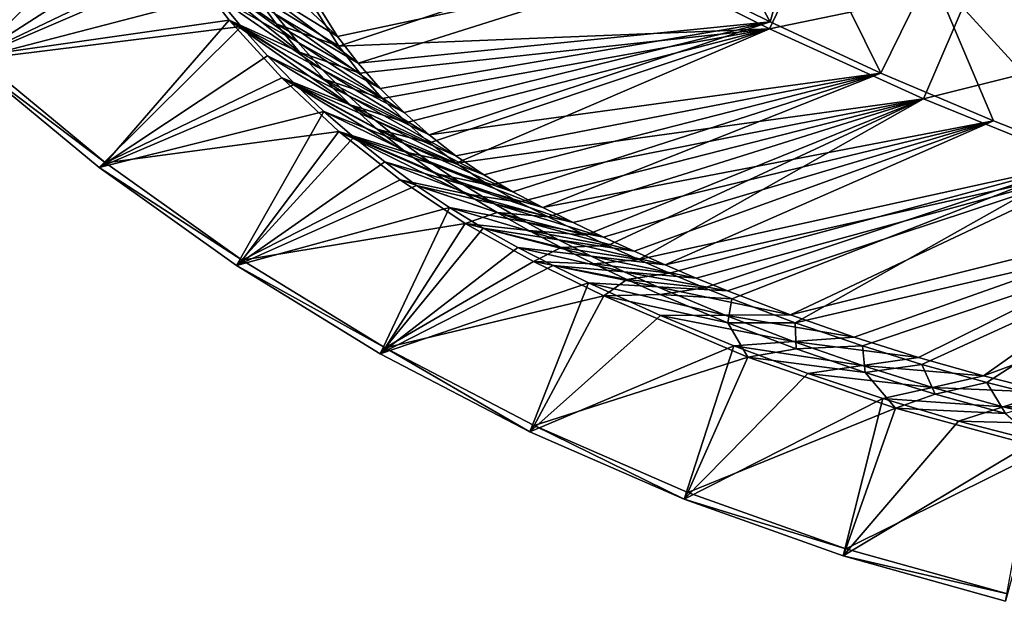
# Model space of a CAD drawing. Header units: metres. Extents: x -1501 to 0, y -1015 to 0.
# Tile 16 of 110: x -1156 to -766, y -988 to -758. Entities that reach past the tile are written whole.
import ezdxf

# ---------------------------------------------------------------- set-up
doc = ezdxf.new("R2010")
doc.units = ezdxf.units.M

msp = doc.modelspace()

# ---------------------------------------------------------------- linework, layer by layer
at = {"layer": 'None'}
for points in [[(-902.407471, -737.109253, -60), (-859.092834, -758.611267, -60), (-897.094727, -689.612, -377.175201)], [(-897.094727, -689.612, -377.175201), (-859.092834, -758.611267, -60), (-846.746521, -715.082458, -377.175201)], [(-719.086121, -769.217773, -406), (-779.312256, -744.756042, -406), (-393.928131, -701.174194, -406)], [(-1173.43689, -772.233582, -3), (-1221.697754, -726.624207, -3), (-1108.848511, -707.289246, -3)], [(-1092.078247, -733.313293, -3), (-1173.43689, -772.233582, -3), (-1108.848511, -707.289246, -3)], [(-859.092834, -758.611267, -60), (-815.174988, -778.852722, -60), (-846.746521, -715.082458, -377.175201)], [(-846.746521, -715.082458, -377.175201), (-815.174988, -778.852722, -60), (-795.546326, -738.793762, -377.175201)], [(-1030.303833, -764.325867, -60), (-1078.870483, -718.970459, -29.966105), (-1063.696655, -743.689697, -29.959957)], [(-1030.303833, -764.325867, -60), (-1044.400269, -741.640869, -60), (-1078.870483, -718.970459, -29.966105)], [(-859.335266, -761.385986, -63), (-919.173218, -731.311707, -63), (-838.549561, -717.892029, -406)], [(-779.312256, -744.756042, -406), (-859.335266, -761.385986, -63), (-838.549561, -717.892029, -406)], [(-1224.662354, -727.890564), (-1176.202515, -773.793945), (-1096.92627, -723.031006)], [(-1096.92627, -723.031006), (-1176.202515, -773.793945), (-1087.974365, -735.879639)], [(-1029.776001, -768.222229, -63), (-1044.204346, -745.420532, -63), (-919.173218, -731.311707, -63)], [(-859.335266, -761.385986, -63), (-1029.776001, -768.222229, -63), (-919.173218, -731.311707, -63)], [(-1176.202515, -773.793945), (-1078.499878, -748.3479), (-1087.974365, -735.879639)], [(-1173.43689, -772.233582, -3), (-1092.078247, -733.313293, -3), (-1073.232544, -757.875977, -3)], [(-1073.232544, -757.875977, -3), (-1092.078247, -733.313293, -3), (-1045.42041, -770.580994, -32.781879)], [(-1092.078247, -733.313293, -3), (-1054.582153, -759.359131, -32.890083), (-1045.42041, -770.580994, -32.781879)], [(-1054.582153, -759.359131, -32.890083), (-1092.078247, -733.313293, -3), (-1063.13562, -747.663696, -33.003674)], [(-1055.170166, -755.422485, -29.956882), (-1087.974365, -735.879639), (-1046.049316, -766.693115, -29.95381)], [(-1087.974365, -735.879639), (-1078.499878, -748.3479), (-1046.049316, -766.693115, -29.95381)], [(-902.407471, -737.109253, -60), (-1044.400269, -741.640869, -60), (-1030.303833, -764.325867, -60)], [(-1022.190369, -774.941223, -60), (-902.407471, -737.109253, -60), (-1030.303833, -764.325867, -60)], [(-859.092834, -758.611267, -60), (-902.407471, -737.109253, -60), (-1022.190369, -774.941223, -60)], [(-815.174988, -778.852722, -60), (-770.690613, -797.816711, -60), (-795.546326, -738.793762, -377.175201)], [(-795.355957, -738.340149, -379.803467), (-795.546326, -738.793762, -377.175201), (-743.380188, -760.258545, -379.803467)], [(-795.546326, -738.793762, -377.175201), (-743.555603, -760.717468, -377.175201), (-743.380188, -760.258545, -379.803467)], [(-795.546326, -738.793762, -377.175201), (-770.690613, -797.816711, -60), (-725.676758, -815.487366, -60)], [(-795.546326, -738.793762, -377.175201), (-725.676758, -815.487366, -60), (-743.555603, -760.717468, -377.175201)], [(-743.109802, -759.585022, -382.385681), (-795.062439, -737.676331, -382.385681), (-795.355957, -738.340149, -379.803467)], [(-743.380188, -760.258545, -379.803467), (-743.109802, -759.585022, -382.385681), (-795.355957, -738.340149, -379.803467)], [(-742.7547, -758.700439, -384.897552), (-794.67688, -736.804626, -384.897552), (-795.062439, -737.676331, -382.385681)], [(-743.109802, -759.585022, -382.385681), (-742.7547, -758.700439, -384.897552), (-795.062439, -737.676331, -382.385681)], [(-742.7547, -758.700439, -384.897552), (-742.317627, -757.611511, -387.314758), (-794.67688, -736.804626, -384.897552)], [(-1022.190369, -774.941223, -60), (-1063.696655, -743.689697, -29.959957), (-1055.170166, -755.422485, -29.956882)], [(-1022.190369, -774.941223, -60), (-1030.303833, -764.325867, -60), (-1063.696655, -743.689697, -29.959957)], [(-1078.499878, -748.3479), (-1176.202515, -773.793945), (-1068.518921, -760.414673)], [(-1046.049316, -766.693115, -29.95381), (-1078.499878, -748.3479), (-1036.360229, -777.470032, -29.950735)], [(-1078.499878, -748.3479), (-1068.518921, -760.414673), (-1036.360229, -777.470032, -29.950735)], [(-1044.204346, -745.420532, -63), (-1029.776001, -768.222229, -63), (-1063.13562, -747.663696, -33.003674)], [(-1029.776001, -768.222229, -63), (-1054.582153, -759.359131, -32.890083), (-1063.13562, -747.663696, -33.003674)], [(-798.335693, -789.049133, -63), (-859.335266, -761.385986, -63), (-779.312256, -744.756042, -406)], [(-719.086121, -769.217773, -406), (-798.335693, -789.049133, -63), (-779.312256, -744.756042, -406)], [(-1013.410522, -785.012451, -60), (-1055.170166, -755.422485, -29.956882), (-1046.049316, -766.693115, -29.95381)], [(-1013.410522, -785.012451, -60), (-1022.190369, -774.941223, -60), (-1055.170166, -755.422485, -29.956882)], [(-1122.136963, -814.395935, -3), (-1173.43689, -772.233582, -3), (-1073.232544, -757.875977, -3)], [(-1122.136963, -814.395935, -3), (-1073.232544, -757.875977, -3), (-1052.431152, -780.805908, -3)], [(-1052.431152, -780.805908, -3), (-1073.232544, -757.875977, -3), (-1025.380981, -791.479004, -32.593975)], [(-1025.380981, -791.479004, -32.593975), (-1073.232544, -757.875977, -3), (-1035.674683, -781.295654, -32.68137)], [(-1073.232544, -757.875977, -3), (-1045.42041, -770.580994, -32.781879), (-1035.674683, -781.295654, -32.68137)], [(-1045.42041, -770.580994, -32.781879), (-1054.582153, -759.359131, -32.890083), (-1021.486755, -778.882874, -63)], [(-1054.582153, -759.359131, -32.890083), (-1029.776001, -768.222229, -63), (-1021.486755, -778.882874, -63)], [(-1013.410522, -785.012451, -60), (-859.092834, -758.611267, -60), (-1022.190369, -774.941223, -60)], [(-1013.410522, -785.012451, -60), (-1004.000793, -794.497742, -60), (-859.092834, -758.611267, -60)], [(-1004.000793, -794.497742, -60), (-994.000122, -803.357849, -60), (-859.092834, -758.611267, -60)], [(-859.092834, -758.611267, -60), (-994.000122, -803.357849, -60), (-815.174988, -778.852722, -60)], [(-1176.202515, -773.793945), (-1124.677979, -816.228455), (-1068.518921, -760.414673)], [(-1068.518921, -760.414673), (-1124.677979, -816.228455), (-1058.048706, -772.059326)], [(-1036.360229, -777.470032, -29.950735), (-1068.518921, -760.414673), (-1026.130981, -787.723267, -29.94766)], [(-1068.518921, -760.414673), (-1058.048706, -772.059326), (-1026.130981, -787.723267, -29.94766)], [(-859.335266, -761.385986, -63), (-1021.486755, -778.882874, -63), (-1029.776001, -768.222229, -63)], [(-1012.637695, -788.86676, -63), (-1021.486755, -778.882874, -63), (-859.335266, -761.385986, -63)], [(-1003.025146, -798.395874, -63), (-1012.637695, -788.86676, -63), (-859.335266, -761.385986, -63)], [(-859.335266, -761.385986, -63), (-993.857178, -806.422485, -63), (-1003.025146, -798.395874, -63)], [(-983.328552, -814.553589, -63), (-993.857178, -806.422485, -63), (-859.335266, -761.385986, -63)], [(-798.335693, -789.049133, -63), (-983.328552, -814.553589, -63), (-859.335266, -761.385986, -63)], [(-1004.000793, -794.497742, -60), (-1046.049316, -766.693115, -29.95381), (-1036.360229, -777.470032, -29.950735)], [(-1004.000793, -794.497742, -60), (-1013.410522, -785.012451, -60), (-1046.049316, -766.693115, -29.95381)], [(-1035.674683, -781.295654, -32.68137), (-1045.42041, -770.580994, -32.781879), (-1012.637695, -788.86676, -63)], [(-1045.42041, -770.580994, -32.781879), (-1021.486755, -778.882874, -63), (-1012.637695, -788.86676, -63)], [(-736.336487, -814.231079, -63), (-798.335693, -789.049133, -63), (-719.086121, -769.217773, -406)], [(-1173.43689, -772.233582, -45), (-1122.136963, -814.395935, -45), (-1176.202515, -773.793945, -45)], [(-1124.677979, -816.228455), (-1176.202515, -773.793945), (-1124.677979, -816.228455, -45)], [(-1176.202515, -773.793945), (-1176.202515, -773.793945, -45), (-1124.677979, -816.228455, -45)], [(-1176.202515, -773.793945, -45), (-1122.136963, -814.395935, -45), (-1124.677979, -816.228455, -45)], [(-1173.43689, -772.233582, -3), (-1122.136963, -814.395935, -3), (-1173.43689, -772.233582, -45)], [(-1122.136963, -814.395935, -3), (-1122.136963, -814.395935, -45), (-1173.43689, -772.233582, -45)], [(-1124.677979, -816.228455), (-1047.106934, -783.262024), (-1058.048706, -772.059326)], [(-1026.130981, -787.723267, -29.94766), (-1058.048706, -772.059326), (-1015.391357, -797.424561, -29.944588)], [(-1058.048706, -772.059326), (-1047.106934, -783.262024), (-1015.391357, -797.424561, -29.944588)], [(-994.000122, -803.357849, -60), (-1036.360229, -777.470032, -29.950735), (-1026.130981, -787.723267, -29.94766)], [(-994.000122, -803.357849, -60), (-1004.000793, -794.497742, -60), (-1036.360229, -777.470032, -29.950735)], [(-994.000122, -803.357849, -60), (-983.450012, -811.55603, -60), (-815.174988, -778.852722, -60)], [(-815.174988, -778.852722, -60), (-983.450012, -811.55603, -60), (-972.394226, -819.058228, -60)], [(-972.394226, -819.058228, -60), (-960.87854, -825.833435, -60), (-815.174988, -778.852722, -60)], [(-960.87854, -825.833435, -60), (-949.02002, -831.99292, -60), (-815.174988, -778.852722, -60)], [(-815.174988, -778.852722, -60), (-949.02002, -831.99292, -60), (-770.690613, -797.816711, -60)], [(-1047.106934, -783.262024), (-1124.677979, -816.228455), (-1035.712158, -794.003723)], [(-1029.810181, -801.942993, -3), (-1122.136963, -814.395935, -3), (-1052.431152, -780.805908, -3)], [(-1029.810181, -801.942993, -3), (-1052.431152, -780.805908, -3), (-1003.306702, -810.166138, -32.483639)], [(-1052.431152, -780.805908, -3), (-1014.578613, -801.109619, -32.525974), (-1003.306702, -810.166138, -32.483639)], [(-1014.578613, -801.109619, -32.525974), (-1052.431152, -780.805908, -3), (-1025.380981, -791.479004, -32.593975)], [(-1015.391357, -797.424561, -29.944588), (-1047.106934, -783.262024), (-1004.172363, -806.547363, -29.941513)], [(-1047.106934, -783.262024), (-1035.712158, -794.003723), (-1004.172363, -806.547363, -29.941513)], [(-1012.637695, -788.86676, -63), (-1003.025146, -798.395874, -63), (-1035.674683, -781.295654, -32.68137)], [(-1003.025146, -798.395874, -63), (-1025.380981, -791.479004, -32.593975), (-1035.674683, -781.295654, -32.68137)], [(-983.450012, -811.55603, -60), (-1026.130981, -787.723267, -29.94766), (-1015.391357, -797.424561, -29.944588)], [(-983.450012, -811.55603, -60), (-994.000122, -803.357849, -60), (-1026.130981, -787.723267, -29.94766)], [(-798.335693, -789.049133, -63), (-970.441467, -823.14447, -63), (-983.328552, -814.553589, -63)], [(-958.592285, -829.888, -63), (-970.441467, -823.14447, -63), (-798.335693, -789.049133, -63)], [(-946.919067, -835.780457, -63), (-958.592285, -829.888, -63), (-798.335693, -789.049133, -63)], [(-798.335693, -789.049133, -63), (-932.0802, -842.971008, -63), (-946.919067, -835.780457, -63)], [(-923.280518, -847.091553, -63), (-932.0802, -842.971008, -63), (-798.335693, -789.049133, -63)], [(-911.109131, -852.616943, -63), (-923.280518, -847.091553, -63), (-798.335693, -789.049133, -63)], [(-911.109131, -852.616943, -63), (-798.335693, -789.049133, -63), (-736.336487, -814.231079, -63)], [(-1124.677979, -816.228455), (-1070.336304, -854.989929), (-1035.712158, -794.003723)], [(-1035.712158, -794.003723), (-1070.336304, -854.989929), (-1023.883972, -804.266113)], [(-1004.172363, -806.547363, -29.941513), (-1035.712158, -794.003723), (-992.506653, -815.067017, -29.938438)], [(-1035.712158, -794.003723), (-1023.883972, -804.266113), (-992.506653, -815.067017, -29.938438)], [(-1003.025146, -798.395874, -63), (-993.857178, -806.422485, -63), (-1025.380981, -791.479004, -32.593975)], [(-993.857178, -806.422485, -63), (-1014.578613, -801.109619, -32.525974), (-1025.380981, -791.479004, -32.593975)], [(-972.394226, -819.058228, -60), (-1015.391357, -797.424561, -29.944588), (-1004.172363, -806.547363, -29.941513)], [(-972.394226, -819.058228, -60), (-983.450012, -811.55603, -60), (-1015.391357, -797.424561, -29.944588)], [(-949.02002, -831.99292, -60), (-937.056458, -837.946594, -60), (-770.690613, -797.816711, -60)], [(-770.690613, -797.816711, -60), (-937.056458, -837.946594, -60), (-925.005798, -843.721924, -60)], [(-770.690613, -797.816711, -60), (-925.005798, -843.721924, -60), (-912.870728, -849.317749, -60)], [(-900.653931, -854.732727, -60), (-770.690613, -797.816711, -60), (-912.870728, -849.317749, -60)], [(-725.676758, -815.487366, -60), (-770.690613, -797.816711, -60), (-900.653931, -854.732727, -60)], [(-1068.044067, -852.909363, -3), (-1122.136963, -814.395935, -3), (-1029.810181, -801.942993, -3)], [(-1005.529602, -821.151123, -3), (-1068.044067, -852.909363, -3), (-1029.810181, -801.942993, -3)], [(-1005.529602, -821.151123, -3), (-1029.810181, -801.942993, -3), (-979.542297, -826.582153, -32.478878)], [(-979.542297, -826.582153, -32.478878), (-1029.810181, -801.942993, -3), (-991.608215, -818.640076, -32.470669)], [(-1029.810181, -801.942993, -3), (-1003.306702, -810.166138, -32.483639), (-991.608215, -818.640076, -32.470669)], [(-1003.306702, -810.166138, -32.483639), (-1014.578613, -801.109619, -32.525974), (-983.328552, -814.553589, -63)], [(-1014.578613, -801.109619, -32.525974), (-993.857178, -806.422485, -63), (-983.328552, -814.553589, -63)], [(-1070.336304, -854.989929), (-1011.642395, -814.031738), (-1023.883972, -804.266113)], [(-992.506653, -815.067017, -29.938438), (-1023.883972, -804.266113), (-980.46283, -823.030457, -29.935366)], [(-1023.883972, -804.266113), (-1011.642395, -814.031738), (-980.46283, -823.030457, -29.935366)], [(-960.87854, -825.833435, -60), (-1004.172363, -806.547363, -29.941513), (-992.506653, -815.067017, -29.938438)], [(-960.87854, -825.833435, -60), (-972.394226, -819.058228, -60), (-1004.172363, -806.547363, -29.941513)], [(-991.608215, -818.640076, -32.470669), (-1003.306702, -810.166138, -32.483639), (-970.441467, -823.14447, -63)], [(-1003.306702, -810.166138, -32.483639), (-983.328552, -814.553589, -63), (-970.441467, -823.14447, -63)], [(-1122.136963, -814.395935, -45), (-1068.044067, -852.909363, -45), (-1124.677979, -816.228455, -45)], [(-1122.136963, -814.395935, -3), (-1068.044067, -852.909363, -3), (-1122.136963, -814.395935, -45)], [(-1068.044067, -852.909363, -3), (-1068.044067, -852.909363, -45), (-1122.136963, -814.395935, -45)], [(-1070.336304, -854.989929), (-999.00824, -823.283997), (-1011.642395, -814.031738)], [(-980.46283, -823.030457, -29.935366), (-1011.642395, -814.031738), (-968.170288, -830.634216, -29.932291)], [(-1011.642395, -814.031738), (-999.00824, -823.283997), (-968.170288, -830.634216, -29.932291)], [(-898.854187, -857.978638, -63), (-911.109131, -852.616943, -63), (-736.336487, -814.231079, -63)], [(-736.336487, -814.231079, -63), (-885.078674, -863.763, -63), (-898.854187, -857.978638, -63)], [(-874.229065, -868.132263, -63), (-885.078674, -863.763, -63), (-736.336487, -814.231079, -63)], [(-849.168091, -877.609741, -63), (-874.229065, -868.132263, -63), (-736.336487, -814.231079, -63)], [(-849.168091, -877.609741, -63), (-736.336487, -814.231079, -63), (-673.476257, -836.885864, -63)], [(-1070.336304, -854.989929), (-1124.677979, -816.228455), (-1070.336304, -854.989929, -45)], [(-1124.677979, -816.228455), (-1124.677979, -816.228455, -45), (-1070.336304, -854.989929, -45)], [(-1124.677979, -816.228455, -45), (-1068.044067, -852.909363, -45), (-1070.336304, -854.989929, -45)], [(-949.02002, -831.99292, -60), (-992.506653, -815.067017, -29.938438), (-980.46283, -823.030457, -29.935366)], [(-949.02002, -831.99292, -60), (-960.87854, -825.833435, -60), (-992.506653, -815.067017, -29.938438)], [(-888.358093, -859.965759, -60), (-725.676758, -815.487366, -60), (-900.653931, -854.732727, -60)], [(-888.358093, -859.965759, -60), (-875.98584, -865.015625, -60), (-725.676758, -815.487366, -60)], [(-875.98584, -865.015625, -60), (-851.023376, -874.561523, -60), (-725.676758, -815.487366, -60)], [(-725.676758, -815.487366, -60), (-851.023376, -874.561523, -60), (-680.171204, -831.849976, -60)], [(-1068.044067, -852.909363, -3), (-1005.529602, -821.151123, -3), (-979.78717, -838.351257, -3)], [(-979.78717, -838.351257, -3), (-1005.529602, -821.151123, -3), (-967.173035, -834.060303, -32.496677)], [(-967.173035, -834.060303, -32.496677), (-1005.529602, -821.151123, -3), (-979.542297, -826.582153, -32.478878)], [(-970.441467, -823.14447, -63), (-958.592285, -829.888, -63), (-991.608215, -818.640076, -32.470669)], [(-958.592285, -829.888, -63), (-979.542297, -826.582153, -32.478878), (-991.608215, -818.640076, -32.470669)], [(-986.003174, -832.007019), (-999.00824, -823.283997), (-1070.336304, -854.989929)], [(-968.170288, -830.634216, -29.932291), (-999.00824, -823.283997), (-955.648682, -837.884277, -29.929218)], [(-999.00824, -823.283997), (-986.003174, -832.007019), (-955.648682, -837.884277, -29.929218)], [(-937.056458, -837.946594, -60), (-980.46283, -823.030457, -29.935366), (-968.170288, -830.634216, -29.932291)], [(-937.056458, -837.946594, -60), (-949.02002, -831.99292, -60), (-980.46283, -823.030457, -29.935366)], [(-958.592285, -829.888, -63), (-946.919067, -835.780457, -63), (-979.542297, -826.582153, -32.478878)], [(-946.919067, -835.780457, -63), (-967.173035, -834.060303, -32.496677), (-979.542297, -826.582153, -32.478878)], [(-1013.438843, -889.892029), (-986.003174, -832.007019), (-1070.336304, -854.989929)], [(-972.649231, -840.186035), (-986.003174, -832.007019), (-1013.438843, -889.892029)], [(-955.648682, -837.884277, -29.929218), (-986.003174, -832.007019), (-942.9104, -844.772583, -29.926144)], [(-986.003174, -832.007019), (-972.649231, -840.186035), (-942.9104, -844.772583, -29.926144)], [(-954.564453, -841.142395, -32.51247), (-979.78717, -838.351257, -3), (-967.173035, -834.060303, -32.496677)], [(-925.005798, -843.721924, -60), (-968.170288, -830.634216, -29.932291), (-955.648682, -837.884277, -29.929218)], [(-925.005798, -843.721924, -60), (-937.056458, -837.946594, -60), (-968.170288, -830.634216, -29.932291)], [(-946.919067, -835.780457, -63), (-932.0802, -842.971008, -63), (-967.173035, -834.060303, -32.496677)], [(-932.0802, -842.971008, -63), (-954.564453, -841.142395, -32.51247), (-967.173035, -834.060303, -32.496677)], [(-851.023376, -874.561523, -60), (-825.788391, -883.362061, -60), (-680.171204, -831.849976, -60)], [(-680.171204, -831.849976, -60), (-825.788391, -883.362061, -60), (-800.303284, -891.409485, -60)], [(-680.171204, -831.849976, -60), (-800.303284, -891.409485, -60), (-774.590454, -898.696594, -60)], [(-634.211792, -846.890869, -60), (-680.171204, -831.849976, -60), (-774.590454, -898.696594, -60)], [(-912.870728, -849.317749, -60), (-955.648682, -837.884277, -29.929218), (-942.9104, -844.772583, -29.926144)], [(-912.870728, -849.317749, -60), (-925.005798, -843.721924, -60), (-955.648682, -837.884277, -29.929218)], [(-822.517029, -886.772888, -63), (-849.168091, -877.609741, -63), (-673.476257, -836.885864, -63)], [(-673.476257, -836.885864, -63), (-798.94989, -894.112671, -63), (-822.517029, -886.772888, -63)], [(-773.296082, -901.310303, -63), (-798.94989, -894.112671, -63), (-673.476257, -836.885864, -63)], [(-747.32605, -907.775696, -63), (-773.296082, -901.310303, -63), (-673.476257, -836.885864, -63)], [(-1011.41687, -887.589417, -3), (-1068.044067, -852.909363, -3), (-979.78717, -838.351257, -3)], [(-958.969177, -847.807068), (-972.649231, -840.186035), (-1013.438843, -889.892029)], [(-1011.41687, -887.589417, -3), (-979.78717, -838.351257, -3), (-952.754272, -853.442383, -3)], [(-952.754272, -853.442383, -3), (-979.78717, -838.351257, -3), (-941.774109, -847.89032, -32.516983)], [(-979.78717, -838.351257, -3), (-954.564453, -841.142395, -32.51247), (-941.774109, -847.89032, -32.516983)], [(-942.9104, -844.772583, -29.926144), (-972.649231, -840.186035), (-929.968262, -851.291443, -29.923069)], [(-972.649231, -840.186035), (-958.969177, -847.807068), (-929.968262, -851.291443, -29.923069)], [(-941.774109, -847.89032, -32.516983), (-954.564453, -841.142395, -32.51247), (-923.280518, -847.091553, -63)], [(-954.564453, -841.142395, -32.51247), (-932.0802, -842.971008, -63), (-923.280518, -847.091553, -63)], [(-900.653931, -854.732727, -60), (-942.9104, -844.772583, -29.926144), (-929.968262, -851.291443, -29.923069)], [(-900.653931, -854.732727, -60), (-912.870728, -849.317749, -60), (-942.9104, -844.772583, -29.926144)], [(-1013.438843, -889.892029), (-945.021851, -854.928772), (-958.969177, -847.807068)], [(-929.968262, -851.291443, -29.923069), (-958.969177, -847.807068), (-916.852905, -857.469666, -29.919996)], [(-958.969177, -847.807068), (-945.021851, -854.928772), (-916.852905, -857.469666, -29.919996)], [(-952.754272, -853.442383, -3), (-941.774109, -847.89032, -32.516983), (-928.829346, -854.338501, -32.511726)], [(-941.774109, -847.89032, -32.516983), (-923.280518, -847.091553, -63), (-911.109131, -852.616943, -63)], [(-928.829346, -854.338501, -32.511726), (-941.774109, -847.89032, -32.516983), (-911.109131, -852.616943, -63)], [(-634.211792, -846.890869, -60), (-774.590454, -898.696594, -60), (-748.672607, -905.217102, -60)], [(-1068.044067, -852.909363, -45), (-1011.41687, -887.589417, -45), (-1070.336304, -854.989929, -45)], [(-1068.044067, -852.909363, -3), (-1011.41687, -887.589417, -3), (-1068.044067, -852.909363, -45)], [(-1011.41687, -887.589417, -3), (-1011.41687, -887.589417, -45), (-1068.044067, -852.909363, -45)], [(-924.914185, -867.001953, -3), (-1011.41687, -887.589417, -3), (-952.754272, -853.442383, -3)], [(-924.914185, -867.001953, -3), (-952.754272, -853.442383, -3), (-915.74884, -860.513123, -32.501331)], [(-915.74884, -860.513123, -32.501331), (-952.754272, -853.442383, -3), (-928.829346, -854.338501, -32.511726)], [(-888.358093, -859.965759, -60), (-929.968262, -851.291443, -29.923069), (-916.852905, -857.469666, -29.919996)], [(-888.358093, -859.965759, -60), (-900.653931, -854.732727, -60), (-929.968262, -851.291443, -29.923069)], [(-911.109131, -852.616943, -63), (-898.854187, -857.978638, -63), (-928.829346, -854.338501, -32.511726)], [(-1013.438843, -889.892029), (-1070.336304, -854.989929), (-1013.438843, -889.892029, -45)], [(-1070.336304, -854.989929), (-1070.336304, -854.989929, -45), (-1013.438843, -889.892029, -45)], [(-1070.336304, -854.989929, -45), (-1011.41687, -887.589417, -45), (-1013.438843, -889.892029, -45)], [(-930.942688, -861.786621), (-945.021851, -854.928772), (-1013.438843, -889.892029)], [(-916.852905, -857.469666, -29.919996), (-945.021851, -854.928772), (-903.633484, -863.424377, -29.916922)], [(-945.021851, -854.928772), (-930.942688, -861.786621), (-903.633484, -863.424377, -29.916922)], [(-898.854187, -857.978638, -63), (-915.74884, -860.513123, -32.501331), (-928.829346, -854.338501, -32.511726)], [(-875.98584, -865.015625, -60), (-916.852905, -857.469666, -29.919996), (-903.633484, -863.424377, -29.916922)], [(-875.98584, -865.015625, -60), (-888.358093, -859.965759, -60), (-916.852905, -857.469666, -29.919996)], [(-902.551208, -866.440613, -32.49044), (-924.914185, -867.001953, -3), (-915.74884, -860.513123, -32.501331)], [(-898.854187, -857.978638, -63), (-885.078674, -863.763, -63), (-915.74884, -860.513123, -32.501331)], [(-885.078674, -863.763, -63), (-902.551208, -866.440613, -32.49044), (-915.74884, -860.513123, -32.501331)], [(-954.259277, -920.766907), (-930.942688, -861.786621), (-1013.438843, -889.892029)], [(-902.437134, -874.76239), (-930.942688, -861.786621), (-954.259277, -920.766907)], [(-903.633484, -863.424377, -29.916922), (-930.942688, -861.786621), (-876.911987, -874.686951, -29.910774)], [(-930.942688, -861.786621), (-902.437134, -874.76239), (-876.911987, -874.686951, -29.910774)], [(-851.023376, -874.561523, -60), (-903.633484, -863.424377, -29.916922), (-876.911987, -874.686951, -29.910774)], [(-851.023376, -874.561523, -60), (-875.98584, -865.015625, -60), (-903.633484, -863.424377, -29.916922)], [(-902.551208, -866.440613, -32.49044), (-885.078674, -863.763, -63), (-874.229065, -868.132263, -63)], [(-952.526794, -918.269958, -3), (-1011.41687, -887.589417, -3), (-924.914185, -867.001953, -3)], [(-867.921021, -891.217224, -3), (-952.526794, -918.269958, -3), (-924.914185, -867.001953, -3)], [(-924.914185, -867.001953, -3), (-902.551208, -866.440613, -32.49044), (-875.861267, -877.625916, -32.47908)], [(-867.921021, -891.217224, -3), (-924.914185, -867.001953, -3), (-875.861267, -877.625916, -32.47908)], [(-875.861267, -877.625916, -32.47908), (-902.551208, -866.440613, -32.49044), (-874.229065, -868.132263, -63)], [(-875.861267, -877.625916, -32.47908), (-874.229065, -868.132263, -63), (-849.168091, -877.609741, -63)], [(-873.497375, -886.738403), (-902.437134, -874.76239), (-954.259277, -920.766907)], [(-876.911987, -874.686951, -29.910774), (-902.437134, -874.76239), (-849.837158, -885.076965, -29.904625)], [(-902.437134, -874.76239), (-873.497375, -886.738403), (-849.837158, -885.076965, -29.904625)], [(-825.788391, -883.362061, -60), (-851.023376, -874.561523, -60), (-876.911987, -874.686951, -29.910774)], [(-825.788391, -883.362061, -60), (-876.911987, -874.686951, -29.910774), (-849.837158, -885.076965, -29.904625)], [(-848.813354, -887.929321, -32.479527), (-875.861267, -877.625916, -32.47908), (-849.168091, -877.609741, -63)], [(-867.921021, -891.217224, -3), (-875.861267, -877.625916, -32.47908), (-848.813354, -887.929321, -32.479527)], [(-849.168091, -877.609741, -63), (-822.517029, -886.772888, -63), (-848.813354, -887.929321, -32.479527)], [(-800.303284, -891.409485, -60), (-825.788391, -883.362061, -60), (-849.837158, -885.076965, -29.904625)], [(-1011.41687, -887.589417, -45), (-954.259277, -920.766907, -45), (-1013.438843, -889.892029, -45)], [(-1011.41687, -887.589417, -3), (-952.526794, -918.269958, -3), (-1011.41687, -887.589417, -45)], [(-952.526794, -918.269958, -3), (-952.526794, -918.269958, -45), (-1011.41687, -887.589417, -45)], [(-1011.41687, -887.589417, -45), (-952.526794, -918.269958, -45), (-954.259277, -920.766907, -45)], [(-954.259277, -920.766907), (-893.082275, -947.466003), (-873.497375, -886.738403)], [(-893.082275, -947.466003), (-844.158386, -897.700195), (-873.497375, -886.738403)], [(-849.837158, -885.076965, -29.904625), (-873.497375, -886.738403), (-822.437622, -894.583252, -29.898478)], [(-873.497375, -886.738403), (-844.158386, -897.700195), (-822.437622, -894.583252, -29.898478)], [(-821.440796, -897.347168, -32.48595), (-867.921021, -891.217224, -3), (-848.813354, -887.929321, -32.479527)], [(-800.303284, -891.409485, -60), (-849.837158, -885.076965, -29.904625), (-822.437622, -894.583252, -29.898478)], [(-822.517029, -886.772888, -63), (-821.440796, -897.347168, -32.48595), (-848.813354, -887.929321, -32.479527)], [(-822.517029, -886.772888, -63), (-798.94989, -894.112671, -63), (-821.440796, -897.347168, -32.48595)], [(-954.259277, -920.766907), (-1013.438843, -889.892029), (-954.259277, -920.766907, -45)], [(-1013.438843, -889.892029), (-1013.438843, -889.892029, -45), (-954.259277, -920.766907, -45)], [(-891.655823, -944.804077, -3), (-952.526794, -918.269958, -3), (-867.921021, -891.217224, -3)], [(-809.400879, -911.465393, -3), (-891.655823, -944.804077, -3), (-867.921021, -891.217224, -3)], [(-809.400879, -911.465393, -3), (-867.921021, -891.217224, -3), (-821.440796, -897.347168, -32.48595)], [(-774.590454, -898.696594, -60), (-800.303284, -891.409485, -60), (-822.437622, -894.583252, -29.898478)], [(-822.437622, -894.583252, -29.898478), (-844.158386, -897.700195), (-794.742432, -903.19574, -29.89233)], [(-774.590454, -898.696594, -60), (-822.437622, -894.583252, -29.898478), (-794.742432, -903.19574, -29.89233)], [(-798.94989, -894.112671, -63), (-793.776733, -905.875732, -32.492535), (-821.440796, -897.347168, -32.48595)], [(-793.776733, -905.875732, -32.492535), (-798.94989, -894.112671, -63), (-773.296082, -901.310303, -63)], [(-844.158386, -897.700195), (-893.082275, -947.466003), (-814.455811, -907.634583)], [(-844.158386, -897.700195), (-814.455811, -907.634583), (-794.742432, -903.19574, -29.89233)], [(-793.776733, -905.875732, -32.492535), (-809.400879, -911.465393, -3), (-821.440796, -897.347168, -32.48595)], [(-748.672607, -905.217102, -60), (-774.590454, -898.696594, -60), (-794.742432, -903.19574, -29.89233)], [(-794.742432, -903.19574, -29.89233), (-814.455811, -907.634583), (-766.780884, -910.90509, -29.886183)], [(-748.672607, -905.217102, -60), (-794.742432, -903.19574, -29.89233), (-766.780884, -910.90509, -29.886183)], [(-765.853516, -913.510681, -32.494606), (-793.776733, -905.875732, -32.492535), (-773.296082, -901.310303, -63)], [(-765.853516, -913.510681, -32.494606), (-773.296082, -901.310303, -63), (-747.32605, -907.775696, -63)], [(-893.082275, -947.466003), (-830.201904, -969.861023), (-814.455811, -907.634583)], [(-814.455811, -907.634583), (-830.201904, -969.861023), (-784.425537, -916.529419)], [(-814.455811, -907.634583), (-784.425537, -916.529419), (-766.780884, -910.90509, -29.886183)], [(-809.400879, -911.465393, -3), (-793.776733, -905.875732, -32.492535), (-765.853516, -913.510681, -32.494606)], [(-722.572571, -910.965149, -60), (-748.672607, -905.217102, -60), (-766.780884, -910.90509, -29.886183)], [(-829.095459, -967.064697, -3), (-891.655823, -944.804077, -3), (-809.400879, -911.465393, -3)], [(-749.629456, -927.651062, -3), (-829.095459, -967.064697, -3), (-809.400879, -911.465393, -3)], [(-749.629456, -927.651062, -3), (-809.400879, -911.465393, -3), (-765.853516, -913.510681, -32.494606)], [(-766.780884, -910.90509, -29.886183), (-784.425537, -916.529419), (-738.582581, -917.703125, -29.880033)], [(-722.572571, -910.965149, -60), (-766.780884, -910.90509, -29.886183), (-738.582581, -917.703125, -29.880033)], [(-952.526794, -918.269958, -45), (-893.082275, -947.466003, -45), (-954.259277, -920.766907, -45)], [(-952.526794, -918.269958, -3), (-891.655823, -944.804077, -3), (-952.526794, -918.269958, -45)], [(-891.655823, -944.804077, -3), (-891.655823, -944.804077, -45), (-952.526794, -918.269958, -45)], [(-952.526794, -918.269958, -45), (-891.655823, -944.804077, -45), (-893.082275, -947.466003, -45)], [(-830.201904, -969.861023), (-754.103943, -924.373962), (-784.425537, -916.529419)], [(-784.425537, -916.529419), (-754.103943, -924.373962), (-738.582581, -917.703125, -29.880033)], [(-893.082275, -947.466003), (-954.259277, -920.766907), (-893.082275, -947.466003, -45)], [(-954.259277, -920.766907), (-954.259277, -920.766907, -45), (-893.082275, -947.466003, -45)], [(-830.201904, -969.861023), (-765.920654, -987.844177), (-754.103943, -924.373962)], [(-765.145264, -984.945251, -3), (-829.095459, -967.064697, -3), (-749.629456, -927.651062, -3)], [(-891.655823, -944.804077, -45), (-829.095459, -967.064697, -45), (-893.082275, -947.466003, -45)], [(-891.655823, -944.804077, -3), (-829.095459, -967.064697, -3), (-891.655823, -944.804077, -45)], [(-829.095459, -967.064697, -3), (-829.095459, -967.064697, -45), (-891.655823, -944.804077, -45)], [(-830.201904, -969.861023), (-893.082275, -947.466003), (-830.201904, -969.861023, -45)], [(-893.082275, -947.466003), (-893.082275, -947.466003, -45), (-830.201904, -969.861023, -45)], [(-893.082275, -947.466003, -45), (-829.095459, -967.064697, -45), (-830.201904, -969.861023, -45)], [(-829.095459, -967.064697, -45), (-765.145264, -984.945251, -45), (-830.201904, -969.861023, -45)], [(-765.920654, -987.844177), (-830.201904, -969.861023), (-765.920654, -987.844177, -45)], [(-830.201904, -969.861023), (-830.201904, -969.861023, -45), (-765.920654, -987.844177, -45)], [(-830.201904, -969.861023, -45), (-765.145264, -984.945251, -45), (-765.920654, -987.844177, -45)], [(-829.095459, -967.064697, -3), (-765.145264, -984.945251, -3), (-829.095459, -967.064697, -45)], [(-765.145264, -984.945251, -3), (-765.145264, -984.945251, -45), (-829.095459, -967.064697, -45)]]:
    msp.add_3dface(points, dxfattribs=at)

doc.saveas('drawing.dxf')
